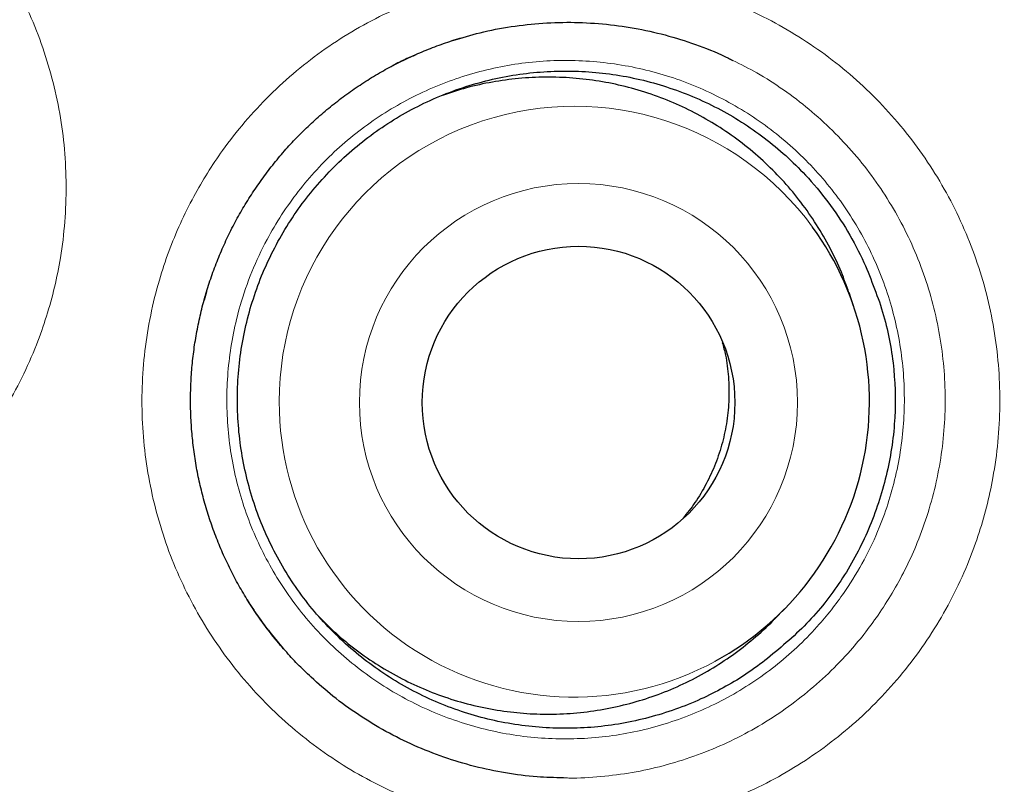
# Model space of a CAD drawing. Header units: millimetres. Extents: x 8 to 761, y 12 to 790.
# Tile 143 of 240: x 360 to 364, y 769 to 772. Entities that reach past the tile are written whole.
import ezdxf

# ---------------------------------------------------------------- set-up
doc = ezdxf.new("R2010")
doc.units = ezdxf.units.MM

msp = doc.modelspace()

# ---------------------------------------------------------------- linework, layer by layer
at = {"color": 252, "linetype": 'Continuous', "lineweight": 0}
for p, q in [((361.4875, 771.8435), (361.5746, 771.8853)), ((361.0588, 769.5697), (361.0016, 769.6395))]:
    msp.add_line(p, q, dxfattribs=at)
at = {"color": 7, "linetype": 'Continuous', "lineweight": 30}
for p, q in [((361.5746, 771.8853), (361.5852, 771.8904)), ((360.7641, 770.9605), (360.7544, 770.927)), ((363.3002, 770.9041), (363.2823, 770.9568)), ((362.9902, 769.6771), (363.0293, 769.7169)), ((361.0666, 769.5603), (361.0588, 769.5697))]:
    msp.add_line(p, q, dxfattribs=at)
at = {"color": 252, "linetype": 'Continuous', "lineweight": 0}
for centre, radius in [((354.3863, 772.3141), 16.6978), ((354.3863, 772.3141), 15.9984), ((362.2216, 770.5261), 0.8585)]:
    msp.add_circle(centre, radius, dxfattribs=at)
at = {"color": 7, "linetype": 'Continuous', "lineweight": 30}
for centre, radius in [((354.3863, 772.3141), 16.1738), ((362.2219, 770.5259), 0.6126)]:
    msp.add_circle(centre, radius, dxfattribs=at)
at = {"color": 252, "linetype": 'Continuous', "lineweight": 0}
for centre, radius, start, end in [((362.2058, 770.5308), 1.1567, 36.1797, 180.0677), ((362.2049, 770.5269), 1.1558, 179.8756, 298.5958)]:
    msp.add_arc(centre, radius, start, end, dxfattribs=at)
at = {"color": 7, "linetype": 'Continuous', "lineweight": 30}
msp.add_arc((362.2022, 770.5302), 1.1599, 298.6338, 36.0989, dxfattribs=at)
for points, knots in [([(364.6633, 757.5439), (364.6828, 757.5577), (364.7714, 757.62), (364.9267, 757.7337), (365.129, 757.8847), (365.3285, 758.0384), (365.5255, 758.1944), (365.72, 758.3528), (365.9119, 758.5137), (366.1013, 758.677), (366.2883, 758.8427), (366.4727, 759.0109), (366.6548, 759.1816), (366.8344, 759.3548), (367.0116, 759.5304), (367.1865, 759.7086), (367.3589, 759.8893), (367.529, 760.0725), (367.6967, 760.2583), (367.862, 760.4467), (368.0249, 760.6374), (368.185, 760.8304), (368.3426, 761.0257), (368.4977, 761.2234), (368.6502, 761.4236), (368.8, 761.6259), (368.947, 761.8302), (369.091, 762.0363), (369.2318, 762.2439), (369.3697, 762.4534), (369.5047, 762.6647), (369.6367, 762.8779), (369.7658, 763.0928), (369.8917, 763.3093), (370.0146, 763.5275), (370.1345, 763.7473), (370.2513, 763.9688), (370.365, 764.1919), (370.4756, 764.4163), (370.5828, 764.642), (370.6868, 764.8689), (370.7876, 765.097), (370.8851, 765.3264), (370.9793, 765.5571), (371.0703, 765.7891), (371.1582, 766.0224), (371.2426, 766.2568), (371.3239, 766.4925), (371.402, 766.7297), (371.4771, 766.9686), (371.5489, 767.209), (371.6175, 767.4504), (371.6827, 767.6925), (371.7443, 767.9349), (371.8025, 768.1778), (371.8574, 768.422), (371.9092, 768.6676), (371.9576, 768.914), (372.0025, 769.1607), (372.0439, 769.4075), (372.0818, 769.6545), (372.1162, 769.9017), (372.1472, 770.1491), (372.1747, 770.3969), (372.1987, 770.6448), (372.2192, 770.8931), (372.2363, 771.1417), (372.2499, 771.3907), (372.2601, 771.64), (372.2668, 771.8896), (372.2701, 772.1397), (372.2699, 772.3893), (372.2661, 772.6383), (372.2589, 772.8868), (372.2482, 773.1357), (372.2341, 773.3851), (372.2164, 773.6346), (372.1954, 773.8839), (372.1708, 774.1324), (372.143, 774.3798), (372.1116, 774.627), (372.0769, 774.8739), (372.0386, 775.121), (371.9969, 775.3675), (371.9517, 775.6133), (371.9032, 775.8586), (371.8513, 776.1032), (371.7959, 776.3472), (371.7371, 776.5907), (371.6749, 776.8334), (371.6094, 777.0751), (371.5407, 777.3155), (371.4686, 777.5547), (371.3933, 777.7926), (371.3147, 778.0295), (371.2328, 778.2651), (371.1476, 778.4996), (371.0594, 778.7322), (370.9681, 778.9631), (370.8737, 779.1923), (370.7759, 779.4208), (370.6748, 779.6483), (370.5704, 779.8746), (370.463, 780.0992), (370.3526, 780.3219), (370.2393, 780.5427), (370.1227, 780.7626), (370.0026, 780.9817), (369.8791, 781.1997), (369.7528, 781.4156), (369.6237, 781.6294), (369.4918, 781.8412), (369.357, 782.051), (369.2194, 782.2588), (369.0789, 782.4646), (368.9356, 782.6684), (368.7894, 782.8703), (368.6403, 783.0702), (368.4883, 783.2682), (368.3333, 783.4643), (368.1755, 783.6586), (368.0147, 783.8509), (367.8512, 784.041), (367.6857, 784.2282), (367.518, 784.4124), (367.3482, 784.594), (367.1757, 784.7732), (367.0008, 784.95), (366.8235, 785.1242), (366.6439, 785.2959), (366.4621, 785.4649), (366.278, 785.6312), (366.0915, 785.795), (365.9024, 785.9565), (365.7106, 786.1158), (365.5163, 786.2726), (365.3197, 786.4269), (365.121, 786.5785), (364.9204, 786.727), (364.7181, 786.8725), (364.5134, 787.0156), (364.3063, 787.1561), (364.0969, 787.294), (363.886, 787.4287), (363.6736, 787.5602), (363.4599, 787.6885), (363.2446, 787.8137), (363.0279, 787.9356), (362.8097, 788.0545), (362.5899, 788.1702), (362.3686, 788.2828), (362.1457, 788.3922), (361.9213, 788.4986), (361.6952, 788.6019), (361.4676, 788.7021), (361.2383, 788.7993), (361.0073, 788.8933), (360.7756, 788.9839), (360.5431, 789.0711), (360.3096, 789.1549), (360.0743, 789.2357), (359.8374, 789.3134), (359.5993, 789.3879), (359.3603, 789.459), (359.1209, 789.5266), (358.8809, 789.5908), (358.6399, 789.6517), (358.3976, 789.7093), (358.1542, 789.7637), (357.9101, 789.8146), (357.6653, 789.8622), (357.4199, 789.9063), (357.1737, 789.947), (356.9268, 789.9844), (356.6793, 790.0183), (356.4313, 790.0488), (356.1831, 790.0758), (355.9349, 790.0993), (355.6867, 790.1193), (355.4384, 790.1358), (355.1899, 790.1489), (354.9413, 790.1585), (354.693, 790.1643), (354.508, 790.1668), (354.4058, 790.1663), (354.3863, 790.1662)], [0, 0, 0, 0, 0.001586, 0.00717, 0.012742, 0.018298, 0.023842, 0.029376, 0.034901, 0.040419, 0.045932, 0.05144, 0.056946, 0.062451, 0.067957, 0.073464, 0.078975, 0.084491, 0.090013, 0.095543, 0.101085, 0.106614, 0.112148, 0.117695, 0.123249, 0.128807, 0.134362, 0.139911, 0.145448, 0.15097, 0.156511, 0.162046, 0.167575, 0.173102, 0.178626, 0.184151, 0.189676, 0.195205, 0.200726, 0.206239, 0.211746, 0.217248, 0.222748, 0.228246, 0.233745, 0.239245, 0.244747, 0.250237, 0.25575, 0.261279, 0.266817, 0.272358, 0.277893, 0.283414, 0.288914, 0.294429, 0.299984, 0.305527, 0.311058, 0.316579, 0.322093, 0.3276, 0.333102, 0.338601, 0.344099, 0.349596, 0.355094, 0.360595, 0.366099, 0.37161, 0.377128, 0.382657, 0.388135, 0.393613, 0.399112, 0.404627, 0.410149, 0.415671, 0.421184, 0.426681, 0.432155, 0.437675, 0.443192, 0.448708, 0.454223, 0.459738, 0.465256, 0.470777, 0.476304, 0.481837, 0.487362, 0.492879, 0.498391, 0.503898, 0.509403, 0.514908, 0.520413, 0.525921, 0.531376, 0.536846, 0.542332, 0.547828, 0.553329, 0.558826, 0.564313, 0.569783, 0.575254, 0.580792, 0.58632, 0.591839, 0.59735, 0.602856, 0.608357, 0.613856, 0.619353, 0.624852, 0.630351, 0.635854, 0.641362, 0.646877, 0.652399, 0.657931, 0.663474, 0.668993, 0.674476, 0.679963, 0.685451, 0.690939, 0.696426, 0.701908, 0.707386, 0.712858, 0.718331, 0.723819, 0.729321, 0.734833, 0.740349, 0.745866, 0.751376, 0.756873, 0.76236, 0.767908, 0.773442, 0.778963, 0.784473, 0.789974, 0.795468, 0.800955, 0.806438, 0.811917, 0.817396, 0.822875, 0.828355, 0.833839, 0.839326, 0.84482, 0.850322, 0.855835, 0.86129, 0.866765, 0.872257, 0.877759, 0.883267, 0.888771, 0.894264, 0.89974, 0.905214, 0.910721, 0.916225, 0.921727, 0.927228, 0.932731, 0.938236, 0.943745, 0.94926, 0.954777, 0.960284, 0.965785, 0.97128, 0.976771, 0.982261, 0.987749, 0.993239, 0.998703, 1, 1, 1, 1]), ([(370.8658, 772.3141), (370.8646, 772.4651), (370.8622, 772.7671), (370.8428, 773.2198), (370.8119, 773.6717), (370.7683, 774.1227), (370.7124, 774.5723), (370.6442, 775.0202), (370.5636, 775.466), (370.4694, 775.9165), (370.3609, 776.3711), (370.2375, 776.8294), (370.1009, 777.284), (369.9513, 777.7344), (369.7887, 778.1803), (369.6161, 778.6147), (369.4341, 779.0375), (369.2437, 779.4485), (369.042, 779.8542), (368.8292, 780.2542), (368.6055, 780.6481), (368.371, 781.0358), (368.126, 781.4169), (367.8666, 781.797), (367.5923, 782.1756), (367.3029, 782.5517), (367.0028, 782.9194), (366.6922, 783.2783), (366.3714, 783.6281), (366.0456, 783.9633), (365.7158, 784.2843), (365.3825, 784.5911), (365.0409, 784.8887), (364.6912, 785.1768), (364.3338, 785.4552), (363.9689, 785.7236), (363.5967, 785.982), (363.2115, 786.2339), (362.8133, 786.4786), (362.4019, 786.7154), (361.9839, 786.9403), (361.5596, 787.153), (361.1294, 787.3534), (360.7002, 787.5384), (360.2726, 787.7087), (359.8472, 787.8647), (359.4177, 788.0089), (358.9845, 788.1413), (358.5477, 788.2617), (358.1078, 788.37), (357.6651, 788.4662), (357.2129, 788.5516), (356.7513, 788.6253), (356.2806, 788.6866), (355.8084, 788.7344), (355.335, 788.7685), (354.8608, 788.789), (354.3934, 788.7958), (353.9333, 788.7894), (353.4806, 788.7708), (353.0286, 788.7397), (352.5777, 788.6961), (352.1281, 788.6402), (351.6802, 788.572), (351.2344, 788.4915), (350.7839, 788.3973), (350.3292, 788.2887), (349.8709, 788.1653), (349.4164, 788.0287), (348.9659, 787.8791), (348.52, 787.7166), (348.0856, 787.5439), (347.6629, 787.362), (347.2518, 787.1715), (346.8462, 786.9698), (346.4462, 786.757), (346.0522, 786.5333), (345.6646, 786.2989), (345.2835, 786.0539), (344.9033, 785.7944), (344.5248, 785.5202), (344.1486, 785.2308), (343.781, 784.9306), (343.4221, 784.62), (343.0723, 784.2992), (342.737, 783.9735), (342.4161, 783.6436), (342.1092, 783.3103), (341.8116, 782.9687), (341.5235, 782.6191), (341.2452, 782.2617), (340.9767, 781.8967), (340.7184, 781.5245), (340.4665, 781.1394), (340.2217, 780.7411), (339.9849, 780.3298), (339.7601, 779.9118), (339.5474, 779.4875), (339.347, 779.0572), (339.1619, 778.628), (338.9917, 778.2004), (338.8357, 777.7751), (338.6915, 777.3456), (338.5591, 776.9123), (338.4387, 776.4756), (338.3303, 776.0357), (338.2341, 775.5929), (338.1488, 775.1407), (338.075, 774.6791), (338.0137, 774.2085), (337.9659, 773.7363), (337.9318, 773.2629), (337.9113, 772.7887), (337.9046, 772.3213), (337.9109, 771.8611), (337.9296, 771.4084), (337.9607, 770.9565), (338.0042, 770.5055), (338.0601, 770.0559), (338.1283, 769.608), (338.2089, 769.1622), (338.3031, 768.7117), (338.4116, 768.2571), (338.535, 767.7988), (338.6716, 767.3442), (338.8213, 766.8938), (338.9838, 766.4479), (339.1564, 766.0135), (339.3384, 765.5907), (339.5289, 765.1797), (339.7306, 764.774), (339.9433, 764.374), (340.167, 763.9801), (340.4015, 763.5924), (340.6465, 763.2113), (340.9059, 762.8312), (341.1802, 762.4526), (341.4696, 762.0765), (341.7697, 761.7088), (342.0803, 761.3499), (342.4011, 761.0001), (342.7269, 760.6649), (343.0567, 760.3439), (343.39, 760.0371), (343.7316, 759.7395), (344.0813, 759.4514), (344.4387, 759.173), (344.8036, 758.9045), (345.1758, 758.6462), (345.561, 758.3943), (345.9592, 758.1496), (346.3706, 757.9128), (346.7886, 757.6879), (347.2129, 757.4752), (347.6431, 757.2748), (348.0723, 757.0898), (348.4999, 756.9195), (348.9253, 756.7635), (349.3548, 756.6193), (349.788, 756.4869), (350.2248, 756.3665), (350.6647, 756.2582), (351.1074, 756.162), (351.5597, 756.0766), (352.0212, 756.0029), (352.4919, 755.9415), (352.9641, 755.8938), (353.4375, 755.8596), (353.9117, 755.8392), (354.3791, 755.8324), (354.8393, 755.8387), (355.2919, 755.8574), (355.7439, 755.8885), (356.1949, 755.9321), (356.6444, 755.988), (357.0923, 756.0562), (357.5381, 756.1367), (357.9886, 756.2309), (358.4433, 756.3394), (358.9016, 756.4629), (359.3561, 756.5995), (359.8066, 756.7491), (360.2525, 756.9116), (360.6869, 757.0843), (361.1096, 757.2662), (361.5207, 757.4567), (361.9263, 757.6584), (362.3263, 757.8712), (362.7203, 758.0949), (363.108, 758.3293), (363.489, 758.5743), (363.8692, 758.8338), (364.2477, 759.108), (364.6239, 759.3974), (364.9916, 759.6976), (365.3504, 760.0082), (365.7002, 760.329), (366.0355, 760.6547), (366.3564, 760.9846), (366.6633, 761.3179), (366.9609, 761.6595), (367.249, 762.0091), (367.5274, 762.3665), (367.7958, 762.7315), (368.0541, 763.1037), (368.306, 763.4888), (368.5508, 763.8871), (368.7876, 764.2984), (369.0124, 764.7164), (369.2251, 765.1407), (369.4255, 765.571), (369.6106, 766.0002), (369.7809, 766.4278), (369.9368, 766.8531), (370.081, 767.2826), (370.2134, 767.7159), (370.3338, 768.1526), (370.4422, 768.5925), (370.5384, 769.0352), (370.6237, 769.4875), (370.6975, 769.9491), (370.7588, 770.4197), (370.8066, 770.8919), (370.8405, 771.3653), (370.8618, 771.8395), (370.8644, 772.1559), (370.8658, 772.3141)], [0, 0, 0, 0, 0.004375, 0.00875, 0.013125, 0.0175, 0.021875, 0.02625, 0.030625, 0.035, 0.039583, 0.044167, 0.04875, 0.053333, 0.057917, 0.0625, 0.066875, 0.07125, 0.075625, 0.08, 0.084375, 0.08875, 0.093125, 0.0975, 0.102083, 0.106667, 0.11125, 0.115833, 0.120417, 0.125, 0.129375, 0.13375, 0.138125, 0.1425, 0.146875, 0.15125, 0.155625, 0.16, 0.164583, 0.169167, 0.17375, 0.178333, 0.182917, 0.1875, 0.191875, 0.19625, 0.200625, 0.205, 0.209375, 0.21375, 0.218125, 0.2225, 0.227083, 0.231667, 0.23625, 0.240833, 0.245417, 0.25, 0.254375, 0.25875, 0.263125, 0.2675, 0.271875, 0.27625, 0.280625, 0.285, 0.289583, 0.294167, 0.29875, 0.303333, 0.307917, 0.3125, 0.316875, 0.32125, 0.325625, 0.33, 0.334375, 0.33875, 0.343125, 0.3475, 0.352083, 0.356667, 0.36125, 0.365833, 0.370417, 0.375, 0.379375, 0.38375, 0.388125, 0.3925, 0.396875, 0.40125, 0.405625, 0.41, 0.414583, 0.419167, 0.42375, 0.428333, 0.432917, 0.4375, 0.441875, 0.44625, 0.450625, 0.455, 0.459375, 0.46375, 0.468125, 0.4725, 0.477083, 0.481667, 0.48625, 0.490833, 0.495417, 0.5, 0.504375, 0.50875, 0.513125, 0.5175, 0.521875, 0.52625, 0.530625, 0.535, 0.539583, 0.544167, 0.54875, 0.553333, 0.557917, 0.5625, 0.566875, 0.57125, 0.575625, 0.58, 0.584375, 0.58875, 0.593125, 0.5975, 0.602083, 0.606667, 0.61125, 0.615833, 0.620417, 0.625, 0.629375, 0.63375, 0.638125, 0.6425, 0.646875, 0.65125, 0.655625, 0.66, 0.664583, 0.669167, 0.67375, 0.678333, 0.682917, 0.6875, 0.691875, 0.69625, 0.700625, 0.705, 0.709375, 0.71375, 0.718125, 0.7225, 0.727083, 0.731667, 0.73625, 0.740833, 0.745417, 0.75, 0.754375, 0.75875, 0.763125, 0.7675, 0.771875, 0.77625, 0.780625, 0.785, 0.789583, 0.794167, 0.79875, 0.803333, 0.807917, 0.8125, 0.816875, 0.82125, 0.825625, 0.83, 0.834375, 0.83875, 0.843125, 0.8475, 0.852083, 0.856667, 0.86125, 0.865833, 0.870417, 0.875, 0.879375, 0.88375, 0.888125, 0.8925, 0.896875, 0.90125, 0.905625, 0.91, 0.914583, 0.919167, 0.92375, 0.928333, 0.932917, 0.9375, 0.941875, 0.94625, 0.950625, 0.955, 0.959375, 0.96375, 0.968125, 0.9725, 0.977083, 0.981667, 0.98625, 0.990833, 0.995417, 1, 1, 1, 1]), ([(361.7296, 771.9453), (361.7649, 771.956), (361.8401, 771.9788), (361.9582, 772.0013), (362.0821, 772.0152), (362.2069, 772.0181), (362.3316, 772.0106), (362.4552, 771.9927), (362.5768, 771.9648), (362.6951, 771.9255), (362.7785, 771.8928), (362.8207, 771.8704), (362.8261, 771.8675)], [0, 0, 0, 0, 0.098092, 0.208983, 0.319479, 0.429975, 0.540866, 0.651758, 0.762254, 0.87275, 0.983641, 1, 1, 1, 1]), ([(360.7615, 770.952), (360.7649, 770.9634), (360.7752, 770.9976), (360.7949, 771.0539), (360.8215, 771.1203), (360.8513, 771.1853), (360.8842, 771.2488), (360.9202, 771.3107), (360.9591, 771.3709), (361.001, 771.4291), (361.0456, 771.4853), (361.0928, 771.5391), (361.1425, 771.5905), (361.1948, 771.6396), (361.2494, 771.6862), (361.3063, 771.7302), (361.3651, 771.7713), (361.4257, 771.8094), (361.4879, 771.8444), (361.5516, 771.8762), (361.6168, 771.905), (361.6838, 771.9305), (361.7324, 771.9473), (361.7588, 771.9546), (361.7621, 771.9555)], [0, 0, 0, 0, 0.024035, 0.072507, 0.120877, 0.169219, 0.217568, 0.265955, 0.314404, 0.362944, 0.411548, 0.459879, 0.508196, 0.556704, 0.60533, 0.654001, 0.702619, 0.751101, 0.799368, 0.847466, 0.895709, 0.944273, 0.993036, 1, 1, 1, 1]), ([(361.5742, 771.8857), (361.5659, 771.8821), (361.5385, 771.8702), (361.512, 771.8563), (361.4935, 771.8465)], [0, 0, 0, 0, 0.301342, 1, 1, 1, 1]), ([(362.9524, 769.5141), (362.9262, 769.4948), (362.8736, 769.4564), (362.7896, 769.4065), (362.6992, 769.361), (362.6018, 769.3217), (362.4979, 769.2897), (362.3918, 769.2664), (362.2842, 769.2521), (362.1758, 769.2472), (362.0672, 769.2514), (361.9594, 769.2646), (361.8531, 769.2868), (361.7492, 769.3181), (361.6482, 769.358), (361.5508, 769.4062), (361.458, 769.4624), (361.3703, 769.5264), (361.2882, 769.5976), (361.2123, 769.6754), (361.1432, 769.7592), (361.0816, 769.8487), (361.0277, 769.9431), (360.9818, 770.0417), (360.9444, 770.1437), (360.9159, 770.2486), (360.8962, 770.3556), (360.8855, 770.4639), (360.8839, 770.5726), (360.8916, 770.6811), (360.9084, 770.7886), (360.9341, 770.8944), (360.9685, 770.9975), (361.0116, 771.0973), (361.063, 771.1932), (361.1222, 771.2846), (361.1887, 771.3705), (361.2624, 771.4504), (361.3426, 771.5239), (361.4286, 771.5905), (361.5197, 771.6496), (361.6156, 771.7005), (361.7156, 771.7433), (361.8187, 771.7777), (361.9242, 771.8032), (362.0315, 771.8195), (362.1399, 771.8268), (362.2486, 771.825), (362.3565, 771.8141), (362.4632, 771.7939), (362.5678, 771.7648), (362.6697, 771.7271), (362.768, 771.6811), (362.8619, 771.6267), (362.951, 771.5645), (363.0347, 771.4951), (363.1192, 771.4121), (363.2014, 771.3135), (363.2792, 771.1989), (363.3202, 771.1163), (363.3407, 771.0751)], [0, 0, 0, 0, 0.015356, 0.030735, 0.046092, 0.063151, 0.080271, 0.097392, 0.114451, 0.131511, 0.148631, 0.165752, 0.182811, 0.19987, 0.216991, 0.234111, 0.251171, 0.26823, 0.28535, 0.302471, 0.31953, 0.33659, 0.35371, 0.370831, 0.38789, 0.404949, 0.42207, 0.43919, 0.45625, 0.473309, 0.49043, 0.50755, 0.524609, 0.541669, 0.558789, 0.57591, 0.592969, 0.610029, 0.627149, 0.644269, 0.661329, 0.678388, 0.695509, 0.712629, 0.729689, 0.746748, 0.763868, 0.780989, 0.798048, 0.815108, 0.832228, 0.849348, 0.866408, 0.883467, 0.900588, 0.917708, 0.934768, 0.956491, 0.978277, 1, 1, 1, 1]), ([(363.2817, 770.9566), (363.2722, 770.9836), (363.2512, 771.0431), (363.2086, 771.1324), (363.1559, 771.2241), (363.0954, 771.311), (363.0285, 771.3916), (362.9552, 771.4664), (362.875, 771.5354), (362.7893, 771.5973), (362.6994, 771.6512), (362.6055, 771.6975), (362.507, 771.736), (362.4056, 771.7659), (362.303, 771.787), (362.1991, 771.7995), (362.0934, 771.8031), (361.9878, 771.7978), (361.884, 771.7835), (361.7842, 771.7619), (361.7202, 771.7407), (361.689, 771.7303)], [0, 0, 0, 0, 0.043444, 0.096048, 0.150181, 0.204314, 0.256918, 0.309523, 0.363656, 0.417788, 0.470393, 0.522997, 0.57713, 0.631263, 0.683868, 0.736472, 0.790605, 0.844738, 0.897342, 0.949947, 1, 1, 1, 1]), ([(363.3407, 771.0751), (363.3689, 771.0067), (363.4245, 770.8716), (363.4632, 770.6561), (363.4659, 770.4391), (363.4297, 770.2232), (363.3594, 770.0157), (363.2549, 769.8244), (363.1204, 769.6528), (363.0087, 769.5606), (362.9524, 769.5141)], [0, 0, 0, 0, 0.127288, 0.25138, 0.374787, 0.499985, 0.62682, 0.750775, 0.874309, 1, 1, 1, 1]), ([(361.1743, 769.449), (361.1648, 769.4577), (361.1378, 769.4826), (361.0958, 769.5265), (361.0481, 769.5803), (361.0031, 769.6366), (360.9609, 769.6949), (360.9217, 769.755), (360.8857, 769.8166), (360.8528, 769.8797), (360.823, 769.9444), (360.7961, 770.0108), (360.7725, 770.0787), (360.752, 770.1477), (360.735, 770.2176), (360.7213, 770.2881), (360.7112, 770.359), (360.7045, 770.4302), (360.7012, 770.5017), (360.7013, 770.5733), (360.7049, 770.6449), (360.712, 770.7162), (360.7226, 770.7872), (360.7366, 770.8576), (360.7501, 770.9125), (360.7591, 770.9438), (360.7615, 770.952)], [0, 0, 0, 0, 0.023553, 0.067228, 0.11111, 0.155084, 0.199013, 0.242756, 0.2862, 0.329419, 0.372818, 0.416466, 0.460252, 0.504109, 0.547959, 0.591719, 0.635325, 0.678793, 0.722321, 0.765947, 0.809555, 0.853173, 0.89683, 0.940546, 0.984354, 1, 1, 1, 1]), ([(362.7855, 770.7613), (362.7899, 770.7449), (362.8019, 770.7007), (362.8106, 770.6263), (362.8127, 770.5396), (362.8048, 770.4532), (362.7871, 770.3683), (362.7601, 770.2858), (362.724, 770.207), (362.6813, 770.1347), (362.6469, 770.0918), (362.6306, 770.0715)], [0, 0, 0, 0, 0.069088, 0.186768, 0.304823, 0.422503, 0.540183, 0.658238, 0.775917, 0.893597, 1, 1, 1, 1]), ([(360.9225, 769.7548), (360.9249, 769.7509), (360.9394, 769.7264), (360.9689, 769.6831), (361.0114, 769.6256), (361.0413, 769.5877), (361.0576, 769.5696), (361.0579, 769.5692)], [0, 0, 0, 0, 0.060292, 0.371249, 0.682377, 0.993741, 1, 1, 1, 1]), ([(361.2071, 769.6841), (361.2278, 769.6632), (361.2729, 769.6178), (361.3501, 769.5549), (361.437, 769.4946), (361.5288, 769.4421), (361.6238, 769.398), (361.7221, 769.3619), (361.824, 769.334), (361.928, 769.3149), (362.0322, 769.3047), (362.137, 769.3033), (362.2424, 769.3107), (362.3469, 769.3272), (362.4486, 769.3522), (362.548, 769.3855), (362.6451, 769.4275), (362.7382, 769.4777), (362.8261, 769.5349), (362.9083, 769.5998), (362.963, 769.6476), (362.9885, 769.6756), (362.99, 769.6773)], [0, 0, 0, 0, 0.044348, 0.096493, 0.150153, 0.203813, 0.255959, 0.308104, 0.361764, 0.415424, 0.46757, 0.519715, 0.573375, 0.627035, 0.679181, 0.731326, 0.784986, 0.838646, 0.890791, 0.942937, 0.996597, 1, 1, 1, 1]), ([(362.1627, 769.0547), (362.1283, 769.0554), (362.0523, 769.0571), (361.9357, 769.0722), (361.8136, 769.0978), (361.694, 769.1339), (361.5778, 769.1798), (361.466, 769.2352), (361.3595, 769.3002), (361.2613, 769.371), (361.2022, 769.4239), (361.1742, 769.4491)], [0, 0, 0, 0, 0.0948845, 0.2091887, 0.3234929, 0.4382056, 0.5529184, 0.6672226, 0.7815268, 0.8962395, 1, 1, 1, 1])]:
    msp.add_open_spline(points, degree=3, knots=knots, dxfattribs=at)
at = {"color": 252, "linetype": 'Continuous', "lineweight": 0}
for points, knots in [([(354.3863, 754.4808), (354.5449, 754.4821), (354.8624, 754.4847), (355.3382, 754.5057), (355.8134, 754.539), (356.2874, 754.5857), (356.7629, 754.6458), (357.2397, 754.7197), (357.7174, 754.8076), (358.1926, 754.9086), (358.6647, 755.0229), (359.1357, 755.1508), (359.6054, 755.2925), (360.0734, 755.4481), (360.5368, 755.6168), (360.9952, 755.7985), (361.4483, 755.993), (361.8959, 756.2001), (362.3375, 756.4196), (362.7804, 756.6553), (363.2239, 756.9077), (363.6674, 757.1774), (364.103, 757.4597), (364.5225, 757.7492), (364.9262, 758.0449), (365.3144, 758.3458), (365.6942, 758.6573), (366.0653, 758.979), (366.4273, 759.3109), (366.7801, 759.6527), (367.1233, 760.0041), (367.4622, 760.371), (367.7961, 760.7537), (368.1241, 761.1523), (368.4405, 761.5603), (368.7398, 761.9701), (369.0227, 762.3811), (369.2895, 762.7925), (369.545, 763.211), (369.7889, 763.6363), (370.021, 764.0681), (370.2412, 764.5062), (370.4492, 764.9503), (370.648, 765.4075), (370.8368, 765.878), (371.0147, 766.3618), (371.1784, 766.8505), (371.3253, 767.3354), (371.4562, 767.816), (371.5719, 768.2916), (371.6745, 768.7703), (371.7639, 769.2515), (371.8401, 769.735), (371.903, 770.2204), (371.9525, 770.7074), (371.9892, 771.2039), (372.0121, 771.7095), (372.0203, 772.2239), (372.0136, 772.7384), (371.9921, 773.2439), (371.9569, 773.7401), (371.9088, 774.2267), (371.8473, 774.7119), (371.7726, 775.1951), (371.6846, 775.6761), (371.5834, 776.1546), (371.4691, 776.63), (371.3396, 777.1102), (371.1941, 777.5945), (371.032, 778.0823), (370.8558, 778.5652), (370.6687, 779.0343), (370.4719, 779.4897), (370.2662, 779.9315), (370.0483, 780.3674), (369.8186, 780.7971), (369.5771, 781.2203), (369.3241, 781.6367), (369.0597, 782.0461), (368.7796, 782.4549), (368.4832, 782.8623), (368.1701, 783.2677), (367.8453, 783.6638), (367.5148, 784.0439), (367.1794, 784.4083), (366.8398, 784.7572), (366.4898, 785.0972), (366.1296, 785.4282), (365.7595, 785.7497), (365.3816, 786.0601), (364.9962, 786.3591), (364.6038, 786.6466), (364.2037, 786.9234), (363.7962, 787.189), (363.3815, 787.4434), (362.96, 787.6863), (362.5319, 787.9175), (362.0904, 788.1406), (361.6351, 788.3545), (361.1662, 788.5583), (360.6915, 788.7483), (360.2192, 788.9216), (359.7501, 789.0786), (359.2847, 789.2203), (358.8156, 789.3491), (358.3432, 789.4649), (357.8678, 789.5677), (357.3896, 789.6574), (356.9092, 789.734), (356.4187, 789.7983), (355.9184, 789.8497), (355.4084, 789.8868), (354.8975, 789.9102), (354.5566, 789.9131), (354.3863, 789.9146)], [0, 0, 0, 0, 0.0085772, 0.0171594, 0.0257434, 0.0343258, 0.0429031, 0.0516505, 0.060403, 0.0691573, 0.0779099, 0.0866574, 0.0955404, 0.1044269, 0.1133134, 0.1221963, 0.1310791, 0.1399654, 0.1488517, 0.1577346, 0.1670838, 0.176437, 0.1857901, 0.1951394, 0.2039869, 0.2128378, 0.2216886, 0.2305361, 0.239384, 0.2482352, 0.2570865, 0.2659344, 0.2752331, 0.2845357, 0.2938383, 0.3031371, 0.3119691, 0.3208044, 0.3296397, 0.3384717, 0.347304, 0.3561397, 0.3649753, 0.3738076, 0.3830907, 0.3923777, 0.4016647, 0.4109479, 0.4197654, 0.4285862, 0.437407, 0.4462245, 0.4550421, 0.4638631, 0.472684, 0.4815015, 0.4907687, 0.5000398, 0.509311, 0.5185782, 0.527387, 0.5361991, 0.5450112, 0.5538201, 0.5626288, 0.5714408, 0.5802528, 0.5890615, 0.5983205, 0.6075834, 0.6168462, 0.6261051, 0.6348828, 0.6436639, 0.652445, 0.6612227, 0.6700001, 0.6787808, 0.6875615, 0.6963389, 0.705565, 0.7147949, 0.7240248, 0.7332509, 0.7420223, 0.7507953, 0.7595667, 0.7683996, 0.7772342, 0.7860672, 0.7948305, 0.8035971, 0.8123637, 0.821127, 0.8298904, 0.8386571, 0.8474237, 0.8561871, 0.8653971, 0.8746111, 0.883825, 0.893035, 0.9017978, 0.9105639, 0.91933, 0.9280928, 0.9368554, 0.9456214, 0.9543873, 0.96315, 0.9723606, 0.9815751, 0.9907895, 1, 1, 1, 1]), ([(357.0372, 772.145), (357.0542, 772.1763), (357.0882, 772.2388), (357.1529, 772.3382), (357.2316, 772.4421), (357.3269, 772.5478), (357.4305, 772.6452), (357.5418, 772.7335), (357.6603, 772.8118), (357.7851, 772.88), (357.9151, 772.9376), (358.0493, 772.9841), (358.187, 773.0187), (358.3273, 773.0418), (358.4691, 773.0531), (358.6111, 773.0525), (358.7525, 773.0396), (358.8925, 773.0149), (359.03, 772.9786), (359.1638, 772.931), (359.293, 772.872), (359.4169, 772.8023), (359.5346, 772.7226), (359.6451, 772.6333), (359.7475, 772.5349), (359.8413, 772.4281), (359.926, 772.3138), (360.0008, 772.193), (360.0648, 772.0662), (360.118, 771.9343), (360.1601, 771.7985), (360.1907, 771.6597), (360.2091, 771.5189), (360.2157, 771.3768), (360.2105, 771.2346), (360.1944, 771.1014), (360.1694, 770.9777), (360.138, 770.8637), (360.096, 770.7447), (360.0417, 770.622), (359.9733, 770.4973), (359.8948, 770.3787), (359.8068, 770.2671), (359.7095, 770.1636), (359.6037, 770.0685), (359.4905, 769.9826), (359.3705, 769.9065), (359.2444, 769.841), (359.1132, 769.7863), (358.9779, 769.7427), (358.8395, 769.7106), (358.6989, 769.6906), (358.557, 769.6824), (358.4148, 769.6861), (358.2737, 769.7016), (358.1344, 769.7293), (357.9977, 769.7686), (357.8648, 769.8191), (357.7368, 769.8805), (357.6145, 769.9528), (357.4986, 770.0351), (357.3899, 770.1268), (357.2894, 770.2272), (357.1979, 770.3358), (357.1158, 770.4519), (357.0436, 770.5744), (356.982, 770.7024), (356.9316, 770.8353), (356.8925, 770.972), (356.8649, 771.1115), (356.8491, 771.2527), (356.8456, 771.3948), (356.8539, 771.5368), (356.8741, 771.6776), (356.9041, 771.8084), (356.942, 771.9287), (356.9848, 772.039), (357.0197, 772.1097), (357.0372, 772.145)], [0, 0, 0, 0, 0.010094, 0.020189, 0.033588, 0.047035, 0.060482, 0.073882, 0.087281, 0.100728, 0.114176, 0.127575, 0.140975, 0.154422, 0.167869, 0.181268, 0.194668, 0.208115, 0.221562, 0.234962, 0.248361, 0.261808, 0.275256, 0.288655, 0.302054, 0.315502, 0.328949, 0.342348, 0.355748, 0.369195, 0.382642, 0.396041, 0.409441, 0.422888, 0.436335, 0.449735, 0.460901, 0.472081, 0.483248, 0.496647, 0.510094, 0.523542, 0.536941, 0.55034, 0.563788, 0.577235, 0.590634, 0.604034, 0.617481, 0.630928, 0.644328, 0.657727, 0.671174, 0.684621, 0.698021, 0.71142, 0.724867, 0.738315, 0.751714, 0.765113, 0.778561, 0.792008, 0.805407, 0.818807, 0.832254, 0.845701, 0.859101, 0.8725, 0.885947, 0.899394, 0.912794, 0.926193, 0.93964, 0.953088, 0.966487, 0.977653, 0.988834, 1, 1, 1, 1]), ([(360.7139, 771.3336), (360.7314, 771.3646), (360.7664, 771.4266), (360.8327, 771.5248), (360.9131, 771.6275), (361.01, 771.7316), (361.1151, 771.8273), (361.2277, 771.9137), (361.3474, 771.9901), (361.4731, 772.0562), (361.6039, 772.1117), (361.7388, 772.1559), (361.8769, 772.1884), (362.0174, 772.2091), (362.1591, 772.2181), (362.3009, 772.2152), (362.4419, 772.2), (362.5813, 772.173), (362.7179, 772.1345), (362.8507, 772.0847), (362.9787, 772.0236), (363.1013, 771.9519), (363.2175, 771.8702), (363.3263, 771.7792), (363.4269, 771.6791), (363.5188, 771.5707), (363.6015, 771.4551), (363.674, 771.3331), (363.7358, 771.2053), (363.7868, 771.0726), (363.8265, 770.936), (363.8546, 770.7968), (363.8707, 770.6557), (363.8749, 770.5135), (363.8673, 770.3715), (363.8489, 770.2385), (363.8219, 770.1153), (363.7885, 770.0018), (363.7447, 769.8835), (363.6883, 769.7617), (363.6179, 769.6381), (363.5376, 769.5208), (363.4478, 769.4108), (363.3489, 769.3089), (363.2416, 769.2155), (363.1271, 769.1314), (363.006, 769.0573), (362.879, 768.9939), (362.747, 768.9414), (362.6111, 768.9), (362.4724, 768.8702), (362.3317, 768.8525), (362.1898, 768.8466), (362.0479, 768.8526), (361.9072, 768.8704), (361.7686, 768.9004), (361.6329, 768.9419), (361.501, 768.9946), (361.3742, 769.0581), (361.2533, 769.1323), (361.1389, 769.2166), (361.032, 769.31), (360.9333, 769.412), (360.8438, 769.5221), (360.7638, 769.6395), (360.6937, 769.7632), (360.6343, 769.8922), (360.5863, 770.0258), (360.5496, 770.1632), (360.5244, 770.3032), (360.511, 770.4446), (360.5099, 770.5867), (360.5206, 770.7285), (360.5431, 770.869), (360.5753, 770.9993), (360.6152, 771.1189), (360.6598, 771.2285), (360.6959, 771.2986), (360.7139, 771.3336)], [0, 0, 0, 0, 0.010095, 0.020189, 0.033589, 0.047036, 0.060483, 0.073883, 0.087282, 0.100729, 0.114177, 0.127576, 0.140975, 0.154423, 0.16787, 0.181269, 0.194669, 0.208116, 0.221563, 0.234962, 0.248362, 0.261809, 0.275256, 0.288656, 0.302055, 0.315502, 0.32895, 0.342349, 0.355748, 0.369196, 0.382643, 0.396042, 0.409442, 0.422889, 0.436336, 0.449736, 0.460902, 0.472082, 0.483249, 0.496648, 0.510095, 0.523542, 0.536942, 0.550341, 0.563788, 0.577236, 0.590635, 0.604034, 0.617482, 0.630929, 0.644328, 0.657728, 0.671175, 0.684622, 0.698022, 0.711421, 0.724868, 0.738316, 0.751715, 0.765114, 0.778562, 0.792009, 0.805408, 0.818808, 0.832255, 0.845702, 0.859101, 0.872501, 0.885948, 0.899395, 0.912795, 0.926194, 0.939641, 0.953089, 0.966488, 0.977654, 0.988834, 1, 1, 1, 1]), ([(363.2688, 769.7897), (363.2938, 769.8291), (363.3439, 769.9079), (363.3989, 770.0267), (363.44, 770.1411), (363.4688, 770.2497), (363.4885, 770.3603), (363.4989, 770.472), (363.4997, 770.5842), (363.491, 770.6962), (363.4731, 770.8071), (363.446, 770.9159), (363.4096, 771.022), (363.3644, 771.1248), (363.3109, 771.2234), (363.2494, 771.3171), (363.18, 771.4052), (363.1034, 771.4871), (363.0202, 771.5624), (362.9312, 771.6304), (362.8366, 771.6905), (362.7372, 771.7424), (362.6338, 771.7859), (362.5273, 771.8205), (362.4182, 771.8457), (362.3072, 771.8618), (362.1953, 771.8685), (362.0833, 771.8658), (361.9719, 771.8535), (361.8619, 771.8318), (361.754, 771.8011), (361.6492, 771.7614), (361.5482, 771.7128), (361.4515, 771.6559), (361.3598, 771.5911), (361.2739, 771.519), (361.1946, 771.4397), (361.1222, 771.3539), (361.057, 771.2624), (360.9951, 771.1578), (360.9396, 771.0393), (360.8966, 770.9157), (360.8679, 770.7976), (360.8506, 770.6866), (360.8426, 770.5745), (360.844, 770.4623), (360.855, 770.3507), (360.8753, 770.2402), (360.9048, 770.1319), (360.9432, 770.0265), (360.9905, 769.9248), (361.0462, 769.8274), (361.1098, 769.7349), (361.1808, 769.6482), (361.2591, 769.568), (361.3439, 769.4945), (361.4345, 769.4284), (361.5302, 769.3702), (361.6305, 769.3204), (361.7348, 769.2793), (361.8422, 769.2469), (361.9518, 769.2237), (362.0629, 769.2101), (362.175, 769.2058), (362.287, 769.2109), (362.3981, 769.2253), (362.5075, 769.2493), (362.6147, 769.2825), (362.7188, 769.3244), (362.8189, 769.3749), (362.9143, 769.4338), (363.0045, 769.5006), (363.0889, 769.5746), (363.1602, 769.6489), (363.2201, 769.7208), (363.2525, 769.7667), (363.2688, 769.7897)], [0, 0, 0, 0, 0.016752, 0.033504, 0.046904, 0.060351, 0.073799, 0.087198, 0.100598, 0.114045, 0.127493, 0.140892, 0.154292, 0.167739, 0.181187, 0.194587, 0.207986, 0.221434, 0.234881, 0.248281, 0.26168, 0.275128, 0.288575, 0.301975, 0.315374, 0.328822, 0.342269, 0.355669, 0.369069, 0.382516, 0.395964, 0.409363, 0.422763, 0.43621, 0.449658, 0.463057, 0.476457, 0.489905, 0.503352, 0.516752, 0.533504, 0.550257, 0.563656, 0.577104, 0.590551, 0.603951, 0.61735, 0.630798, 0.644245, 0.657645, 0.671045, 0.684492, 0.69794, 0.711339, 0.724739, 0.738186, 0.751634, 0.765033, 0.778433, 0.79188, 0.805328, 0.818728, 0.832127, 0.845575, 0.859022, 0.872422, 0.885821, 0.899269, 0.912716, 0.926116, 0.939516, 0.952963, 0.966411, 0.97981, 0.989905, 1, 1, 1, 1]), ([(362.8261, 771.8675), (362.8579, 771.8516), (362.9267, 771.8171), (363.0266, 771.7528), (363.1258, 771.6773), (363.2184, 771.5933), (363.3038, 771.502), (363.3811, 771.404), (363.4496, 771.2996), (363.5093, 771.1897), (363.5596, 771.0752), (363.6001, 770.957), (363.6303, 770.8358), (363.6503, 770.7123), (363.6599, 770.5875), (363.6591, 770.4625), (363.6475, 770.3381), (363.6255, 770.2149), (363.5934, 770.0939), (363.5536, 769.9828), (363.5081, 769.8816), (363.4593, 769.7896), (363.4216, 769.7315), (363.4027, 769.7025)], [0, 0, 0, 0, 0.041968, 0.091024, 0.140079, 0.18931, 0.23854, 0.287596, 0.336651, 0.385882, 0.435112, 0.484168, 0.533223, 0.582454, 0.631685, 0.68074, 0.729795, 0.779026, 0.828257, 0.877312, 0.918191, 0.959121, 1, 1, 1, 1]), ([(363.4027, 769.7025), (363.3846, 769.6769), (363.3485, 769.6257), (363.2817, 769.5456), (363.2023, 769.4629), (363.1083, 769.3805), (363.0078, 769.3061), (362.9016, 769.2404), (362.7901, 769.1842), (362.6741, 769.1375), (362.5548, 769.1006), (362.4328, 769.0737), (362.3091, 769.0584), (362.2187, 769.0522), (362.1699, 769.0544), (362.1627, 769.0547)], [0, 0, 0, 0, 0.064402, 0.128803, 0.214287, 0.300077, 0.385866, 0.47135, 0.556834, 0.642624, 0.728414, 0.813898, 0.899382, 0.985171, 1, 1, 1, 1])]:
    msp.add_open_spline(points, degree=3, knots=knots, dxfattribs=at)

doc.saveas('drawing.dxf')
